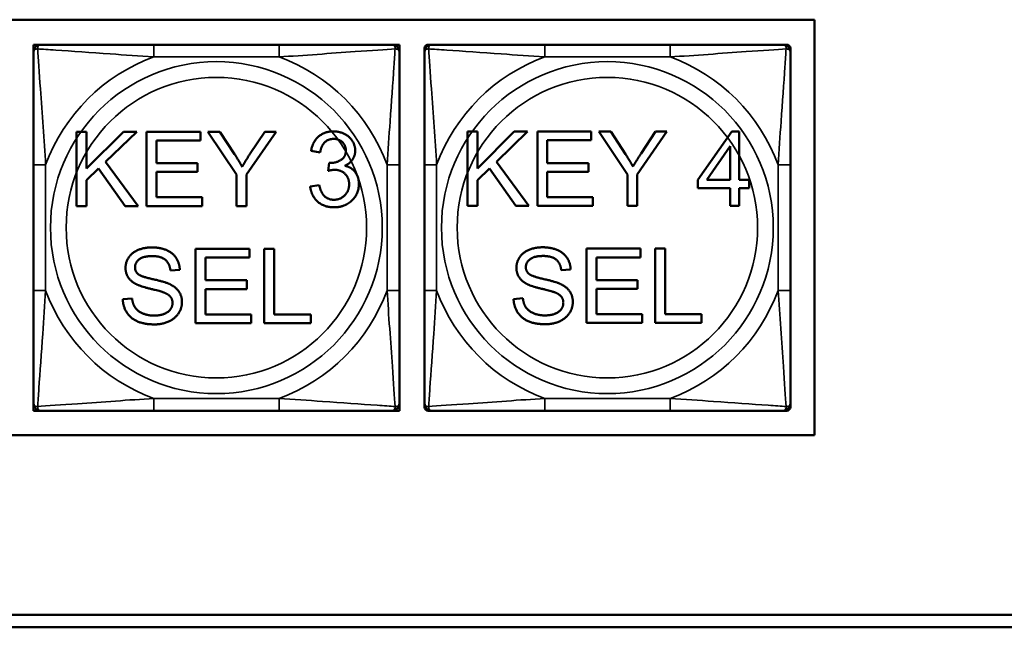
# Model space of a CAD drawing. Header units: inches. Extents: x -32 to 29.2, y -14.4 to 22.6.
# Tile 61 of 256: x -20.8 to -19.2, y -6.2 to -5.2. Entities that reach past the tile are written whole.
import ezdxf

# ---------------------------------------------------------------- set-up
doc = ezdxf.new("R2010")
doc.units = ezdxf.units.IN
doc.header["$MEASUREMENT"] = 0
doc.layers.add('Visible (ANSI)', color=7, linetype='Continuous', lineweight=50)
doc.layers.add('Visible Narrow (ANSI)', color=7, linetype='Continuous', lineweight=35)

msp = doc.modelspace()

# ---------------------------------------------------------------- linework, layer by layer
at = {"layer": 'Visible (ANSI)'}
for p, q in [((-22.1205, -5.2031), (-19.5523, -5.2031)), ((-19.5523, -5.2031), (-19.5523, -5.8736)), ((-20.8131, -5.2434), (-20.8012, -5.2434)), ((-20.8131, -5.2552), (-20.8131, -5.2434)), ((-20.4166, -5.2434), (-20.6189, -5.2434)), ((-20.2343, -5.2434), (-20.2225, -5.2434)), ((-20.2225, -5.2434), (-20.2225, -5.2552)), ((-20.176, -5.2434), (-20.1701, -5.2434)), ((-19.7855, -5.2434), (-19.9878, -5.2434)), ((-19.6032, -5.2434), (-19.5973, -5.2434)), ((-20.182, -5.2552), (-20.182, -5.2493)), ((-19.5914, -5.2493), (-19.5914, -5.2552)), ((-20.7433, -5.3838), (-20.7274, -5.3838)), ((-20.7433, -5.5038), (-20.7433, -5.3838)), ((-20.7274, -5.3838), (-20.7274, -5.4432)), ((-20.7274, -5.4432), (-20.6678, -5.3838)), ((-20.6463, -5.3838), (-20.6966, -5.4325)), ((-20.6678, -5.3838), (-20.6463, -5.3838)), ((-20.6305, -5.3838), (-20.5436, -5.3838)), ((-20.6305, -5.5038), (-20.6305, -5.3838)), ((-20.5436, -5.3838), (-20.5436, -5.398)), ((-20.4851, -5.4529), (-20.5314, -5.3838)), ((-20.5314, -5.3838), (-20.5121, -5.3838)), ((-20.5121, -5.3838), (-20.4884, -5.42)), ((-20.4213, -5.3838), (-20.4692, -5.4529)), ((-20.4631, -5.4191), (-20.4398, -5.3838)), ((-20.4398, -5.3838), (-20.4213, -5.3838)), ((-20.1125, -5.3836), (-20.0966, -5.3836)), ((-20.1125, -5.5036), (-20.1125, -5.3836)), ((-20.0966, -5.3836), (-20.0966, -5.443)), ((-20.0966, -5.443), (-20.037, -5.3836)), ((-20.0155, -5.3836), (-20.0658, -5.4322)), ((-20.037, -5.3836), (-20.0155, -5.3836)), ((-19.9996, -5.3836), (-19.9128, -5.3836)), ((-19.9996, -5.5036), (-19.9996, -5.3836)), ((-19.9128, -5.3836), (-19.9128, -5.3977)), ((-19.8543, -5.4527), (-19.9006, -5.3836)), ((-19.9006, -5.3836), (-19.8813, -5.3836)), ((-19.8813, -5.3836), (-19.8576, -5.4198)), ((-19.7905, -5.3836), (-19.8384, -5.4527)), ((-19.8323, -5.4189), (-19.8089, -5.3836)), ((-19.8089, -5.3836), (-19.7905, -5.3836)), ((-19.7405, -5.4613), (-19.6858, -5.3836)), ((-19.6858, -5.3836), (-19.6738, -5.3836)), ((-19.6738, -5.3836), (-19.6738, -5.4613)), ((-20.5436, -5.398), (-20.6145, -5.398)), ((-20.6145, -5.398), (-20.6145, -5.4347)), ((-19.9128, -5.3977), (-19.9837, -5.3977)), ((-19.9837, -5.3977), (-19.9837, -5.4344)), ((-20.3502, -5.4171), (-20.3649, -5.4144)), ((-19.7261, -5.4613), (-19.6885, -5.4072)), ((-19.6885, -5.4072), (-19.6885, -5.4613)), ((-20.6966, -5.4325), (-20.6441, -5.5038)), ((-20.6145, -5.4347), (-20.5481, -5.4347)), ((-20.5481, -5.4347), (-20.5481, -5.4488)), ((-20.3373, -5.4469), (-20.3358, -5.434)), ((-20.0658, -5.4322), (-20.0133, -5.5036)), ((-19.9837, -5.4344), (-19.9172, -5.4344)), ((-19.9172, -5.4344), (-19.9172, -5.4486)), ((-20.8131, -5.4375), (-20.8131, -5.6398)), ((-20.7078, -5.4432), (-20.7274, -5.4622)), ((-20.665, -5.5038), (-20.7078, -5.4432)), ((-20.5481, -5.4488), (-20.6145, -5.4488)), ((-20.6145, -5.4488), (-20.6145, -5.4896)), ((-20.2225, -5.6398), (-20.2225, -5.4375)), ((-20.182, -5.4375), (-20.182, -5.6398)), ((-20.0769, -5.4429), (-20.0966, -5.462)), ((-20.0342, -5.5036), (-20.0769, -5.4429)), ((-19.9172, -5.4486), (-19.9837, -5.4486)), ((-19.9837, -5.4486), (-19.9837, -5.4894)), ((-19.5914, -5.6398), (-19.5914, -5.4375)), ((-20.7274, -5.4622), (-20.7274, -5.5038)), ((-20.4851, -5.5038), (-20.4851, -5.4529)), ((-20.4692, -5.4529), (-20.4692, -5.5038)), ((-20.0966, -5.462), (-20.0966, -5.5036)), ((-19.8543, -5.5036), (-19.8543, -5.4527)), ((-19.8384, -5.4527), (-19.8384, -5.5036)), ((-19.7405, -5.4749), (-19.7405, -5.4613)), ((-19.6885, -5.4613), (-19.7261, -5.4613)), ((-19.6738, -5.4613), (-19.6576, -5.4613)), ((-19.6576, -5.4613), (-19.6576, -5.4749)), ((-20.3664, -5.472), (-20.3517, -5.47)), ((-19.6885, -5.4749), (-19.7405, -5.4749)), ((-19.6885, -5.5036), (-19.6885, -5.4749)), ((-19.6576, -5.4749), (-19.6738, -5.4749)), ((-19.6738, -5.4749), (-19.6738, -5.5036)), ((-20.6145, -5.4896), (-20.5408, -5.4896)), ((-20.5408, -5.4896), (-20.5408, -5.5038)), ((-19.9837, -5.4894), (-19.91, -5.4894)), ((-19.91, -5.4894), (-19.91, -5.5036)), ((-20.7274, -5.5038), (-20.7433, -5.5038)), ((-20.6441, -5.5038), (-20.665, -5.5038)), ((-20.5408, -5.5038), (-20.6305, -5.5038)), ((-20.4692, -5.5038), (-20.4851, -5.5038)), ((-20.0966, -5.5036), (-20.1125, -5.5036)), ((-20.0133, -5.5036), (-20.0342, -5.5036)), ((-19.91, -5.5036), (-19.9996, -5.5036)), ((-19.8384, -5.5036), (-19.8543, -5.5036)), ((-19.6738, -5.5036), (-19.6885, -5.5036)), ((-20.5513, -5.5726), (-20.4644, -5.5726)), ((-20.5513, -5.6926), (-20.5513, -5.5726)), ((-20.4644, -5.5726), (-20.4644, -5.5868)), ((-20.4404, -5.5726), (-20.4245, -5.5726)), ((-20.4404, -5.6926), (-20.4404, -5.5726)), ((-20.4245, -5.5726), (-20.4245, -5.6785)), ((-19.9204, -5.5724), (-19.8335, -5.5724)), ((-19.9204, -5.6924), (-19.9204, -5.5724)), ((-19.8335, -5.5724), (-19.8335, -5.5866)), ((-19.8096, -5.5724), (-19.7937, -5.5724)), ((-19.8096, -5.6924), (-19.8096, -5.5724)), ((-19.7937, -5.5724), (-19.7937, -5.6782)), ((-20.4644, -5.5868), (-20.5353, -5.5868)), ((-20.5353, -5.5868), (-20.5353, -5.6235)), ((-19.8335, -5.5866), (-19.9045, -5.5866)), ((-19.9045, -5.5866), (-19.9045, -5.6233)), ((-20.5769, -5.6064), (-20.592, -5.6076)), ((-19.946, -5.6062), (-19.9612, -5.6074)), ((-20.5353, -5.6235), (-20.4688, -5.6235)), ((-20.4688, -5.6235), (-20.4688, -5.6377)), ((-19.9045, -5.6233), (-19.838, -5.6233)), ((-19.838, -5.6233), (-19.838, -5.6374)), ((-20.4688, -5.6377), (-20.5353, -5.6377)), ((-20.5353, -5.6377), (-20.5353, -5.6785)), ((-19.838, -5.6374), (-19.9045, -5.6374)), ((-19.9045, -5.6374), (-19.9045, -5.6782)), ((-20.6689, -5.654), (-20.6539, -5.6528)), ((-20.0381, -5.6538), (-20.0231, -5.6525)), ((-20.5353, -5.6785), (-20.4616, -5.6785)), ((-20.4616, -5.6785), (-20.4616, -5.6926)), ((-20.4245, -5.6785), (-20.3654, -5.6785)), ((-20.3654, -5.6785), (-20.3654, -5.6926)), ((-19.9045, -5.6782), (-19.8308, -5.6782)), ((-19.8308, -5.6782), (-19.8308, -5.6924)), ((-19.7937, -5.6782), (-19.7346, -5.6782)), ((-19.7346, -5.6782), (-19.7346, -5.6924)), ((-20.4616, -5.6926), (-20.5513, -5.6926)), ((-20.3654, -5.6926), (-20.4404, -5.6926)), ((-19.8308, -5.6924), (-19.9204, -5.6924)), ((-19.7346, -5.6924), (-19.8096, -5.6924)), ((-20.8131, -5.8339), (-20.8131, -5.8221)), ((-20.2225, -5.8221), (-20.2225, -5.8339)), ((-20.182, -5.828), (-20.182, -5.8221)), ((-19.5914, -5.8221), (-19.5914, -5.828)), ((-20.8012, -5.8339), (-20.8131, -5.8339)), ((-20.6189, -5.8339), (-20.4166, -5.8339)), ((-20.2225, -5.8339), (-20.2343, -5.8339)), ((-20.1701, -5.8339), (-20.176, -5.8339)), ((-19.9878, -5.8339), (-19.7855, -5.8339)), ((-19.5973, -5.8339), (-19.6032, -5.8339)), ((-19.5523, -5.8736), (-22.1205, -5.8736)), ((-27.8004, -6.1634), (-17.5129, -6.1634)), ((-17.5129, -6.1834), (-27.8004, -6.1834))]:
    msp.add_line(p, q, dxfattribs=at)
for centre, radius, start, end in [((-20.8012, -5.2552), 0.0118, 90, 180), ((-20.2343, -5.2552), 0.0118, 0, 90), ((-20.176, -5.2493), 0.00591, 90, 180), ((-20.1701, -5.2552), 0.0118, 90, 180), ((-19.6032, -5.2552), 0.0118, 0, 90), ((-19.5973, -5.2493), 0.00591, 0, 90), ((-20.8012, -5.8221), 0.0118, 180, 270), ((-20.2343, -5.8221), 0.0118, 270, 0), ((-20.1701, -5.8221), 0.0118, 180, 270), ((-20.176, -5.828), 0.00591, 180, 270), ((-19.6032, -5.8221), 0.0118, 270, 0), ((-19.5973, -5.828), 0.00591, 270, 0)]:
    msp.add_arc(centre, radius, start, end, dxfattribs=at)
for points, knots in [([(-20.6189, -5.2434), (-20.6426, -5.2434), (-20.6666, -5.2434), (-20.6899, -5.2434), (-20.7206, -5.2434), (-20.7515, -5.2434), (-20.7747, -5.2434), (-20.7868, -5.2434), (-20.7964, -5.2434), (-20.8012, -5.2434)], [0.2569537, 0.2569537, 0.2569537, 0.2569537, 0.4371919, 0.4371919, 0.4371919, 0.6739428, 0.6739428, 0.6739428, 0.7963818, 0.7963818, 0.7963818, 0.7963818]), ([(-20.2343, -5.2434), (-20.24, -5.2434), (-20.2525, -5.2434), (-20.2678, -5.2434), (-20.2912, -5.2434), (-20.3203, -5.2434), (-20.3494, -5.2434), (-20.3716, -5.2434), (-20.3942, -5.2434), (-20.4166, -5.2434)], [-0.7968224, -0.7968224, -0.7968224, -0.7968224, -0.6514613, -0.6514613, -0.6514613, -0.427691, -0.427691, -0.427691, -0.2569517, -0.2569517, -0.2569517, -0.2569517]), ([(-19.9878, -5.2434), (-20.0115, -5.2434), (-20.0355, -5.2434), (-20.0588, -5.2434), (-20.0895, -5.2434), (-20.1204, -5.2434), (-20.1436, -5.2434), (-20.1557, -5.2434), (-20.1653, -5.2434), (-20.1701, -5.2434)], [0.2569537, 0.2569537, 0.2569537, 0.2569537, 0.4371919, 0.4371919, 0.4371919, 0.6739428, 0.6739428, 0.6739428, 0.7963818, 0.7963818, 0.7963818, 0.7963818]), ([(-19.6032, -5.2434), (-19.6089, -5.2434), (-19.6214, -5.2434), (-19.6367, -5.2434), (-19.6601, -5.2434), (-19.6892, -5.2434), (-19.7183, -5.2434), (-19.7405, -5.2434), (-19.7631, -5.2434), (-19.7855, -5.2434)], [-0.7968224, -0.7968224, -0.7968224, -0.7968224, -0.6514613, -0.6514613, -0.6514613, -0.427691, -0.427691, -0.427691, -0.2569517, -0.2569517, -0.2569517, -0.2569517]), ([(-20.8131, -5.2552), (-20.8131, -5.2609), (-20.8131, -5.2734), (-20.8131, -5.2886), (-20.8131, -5.312), (-20.8131, -5.3412), (-20.8131, -5.3702), (-20.8131, -5.3924), (-20.8131, -5.4151), (-20.8131, -5.4375)], [-0.7968224, -0.7968224, -0.7968224, -0.7968224, -0.6514613, -0.6514613, -0.6514613, -0.427691, -0.427691, -0.427691, -0.2569517, -0.2569517, -0.2569517, -0.2569517]), ([(-20.2225, -5.4375), (-20.2225, -5.4138), (-20.2225, -5.3898), (-20.2225, -5.3665), (-20.2225, -5.3358), (-20.2225, -5.3049), (-20.2225, -5.2817), (-20.2225, -5.2697), (-20.2225, -5.26), (-20.2225, -5.2552)], [0.2569537, 0.2569537, 0.2569537, 0.2569537, 0.4371919, 0.4371919, 0.4371919, 0.6739428, 0.6739428, 0.6739428, 0.7963818, 0.7963818, 0.7963818, 0.7963818]), ([(-20.182, -5.2552), (-20.182, -5.2609), (-20.182, -5.2734), (-20.182, -5.2886), (-20.182, -5.312), (-20.182, -5.3412), (-20.182, -5.3702), (-20.182, -5.3924), (-20.182, -5.4151), (-20.182, -5.4375)], [-0.7968224, -0.7968224, -0.7968224, -0.7968224, -0.6514613, -0.6514613, -0.6514613, -0.427691, -0.427691, -0.427691, -0.2569517, -0.2569517, -0.2569517, -0.2569517]), ([(-19.5914, -5.4375), (-19.5914, -5.4138), (-19.5914, -5.3898), (-19.5914, -5.3665), (-19.5914, -5.3358), (-19.5914, -5.3049), (-19.5914, -5.2817), (-19.5914, -5.2697), (-19.5914, -5.26), (-19.5914, -5.2552)], [0.2569537, 0.2569537, 0.2569537, 0.2569537, 0.4371919, 0.4371919, 0.4371919, 0.6739428, 0.6739428, 0.6739428, 0.7963818, 0.7963818, 0.7963818, 0.7963818]), ([(-20.8131, -5.6398), (-20.8131, -5.6635), (-20.8131, -5.6874), (-20.8131, -5.7108), (-20.8131, -5.7415), (-20.8131, -5.7724), (-20.8131, -5.7956), (-20.8131, -5.8076), (-20.8131, -5.8173), (-20.8131, -5.8221)], [0.2569537, 0.2569537, 0.2569537, 0.2569537, 0.4371919, 0.4371919, 0.4371919, 0.6739428, 0.6739428, 0.6739428, 0.7963818, 0.7963818, 0.7963818, 0.7963818]), ([(-20.2225, -5.8221), (-20.2225, -5.8164), (-20.2225, -5.8039), (-20.2225, -5.7887), (-20.2225, -5.7652), (-20.2225, -5.7361), (-20.2225, -5.707), (-20.2225, -5.6849), (-20.2225, -5.6622), (-20.2225, -5.6398)], [-0.7968224, -0.7968224, -0.7968224, -0.7968224, -0.6514613, -0.6514613, -0.6514613, -0.427691, -0.427691, -0.427691, -0.2569517, -0.2569517, -0.2569517, -0.2569517]), ([(-20.182, -5.6398), (-20.182, -5.6635), (-20.182, -5.6874), (-20.182, -5.7108), (-20.182, -5.7415), (-20.182, -5.7724), (-20.182, -5.7956), (-20.182, -5.8076), (-20.182, -5.8173), (-20.182, -5.8221)], [0.2569537, 0.2569537, 0.2569537, 0.2569537, 0.4371919, 0.4371919, 0.4371919, 0.6739428, 0.6739428, 0.6739428, 0.7963818, 0.7963818, 0.7963818, 0.7963818]), ([(-19.5914, -5.8221), (-19.5914, -5.8164), (-19.5914, -5.8039), (-19.5914, -5.7887), (-19.5914, -5.7652), (-19.5914, -5.7361), (-19.5914, -5.707), (-19.5914, -5.6849), (-19.5914, -5.6622), (-19.5914, -5.6398)], [-0.7968224, -0.7968224, -0.7968224, -0.7968224, -0.6514613, -0.6514613, -0.6514613, -0.427691, -0.427691, -0.427691, -0.2569517, -0.2569517, -0.2569517, -0.2569517]), ([(-20.8012, -5.8339), (-20.7955, -5.8339), (-20.783, -5.8339), (-20.7678, -5.8339), (-20.7444, -5.8339), (-20.7152, -5.8339), (-20.6862, -5.8339), (-20.664, -5.8339), (-20.6413, -5.8339), (-20.6189, -5.8339)], [-0.7968224, -0.7968224, -0.7968224, -0.7968224, -0.6514613, -0.6514613, -0.6514613, -0.427691, -0.427691, -0.427691, -0.2569517, -0.2569517, -0.2569517, -0.2569517]), ([(-20.4166, -5.8339), (-20.393, -5.8339), (-20.369, -5.8339), (-20.3456, -5.8339), (-20.3149, -5.8339), (-20.2841, -5.8339), (-20.2608, -5.8339), (-20.2488, -5.8339), (-20.2392, -5.8339), (-20.2343, -5.8339)], [0.2569537, 0.2569537, 0.2569537, 0.2569537, 0.4371919, 0.4371919, 0.4371919, 0.6739428, 0.6739428, 0.6739428, 0.7963818, 0.7963818, 0.7963818, 0.7963818]), ([(-20.1701, -5.8339), (-20.1644, -5.8339), (-20.1519, -5.8339), (-20.1367, -5.8339), (-20.1133, -5.8339), (-20.0841, -5.8339), (-20.0551, -5.8339), (-20.0329, -5.8339), (-20.0102, -5.8339), (-19.9878, -5.8339)], [-0.7968224, -0.7968224, -0.7968224, -0.7968224, -0.6514613, -0.6514613, -0.6514613, -0.427691, -0.427691, -0.427691, -0.2569517, -0.2569517, -0.2569517, -0.2569517]), ([(-19.7855, -5.8339), (-19.7619, -5.8339), (-19.7379, -5.8339), (-19.7145, -5.8339), (-19.6838, -5.8339), (-19.653, -5.8339), (-19.6297, -5.8339), (-19.6177, -5.8339), (-19.6081, -5.8339), (-19.6032, -5.8339)], [0.2569537, 0.2569537, 0.2569537, 0.2569537, 0.4371919, 0.4371919, 0.4371919, 0.6739428, 0.6739428, 0.6739428, 0.7963818, 0.7963818, 0.7963818, 0.7963818])]:
    msp.add_open_spline(points, degree=3, knots=knots, dxfattribs=at)
for points in [[(-20.3649, -5.4144), (-20.3622, -5.3996), (-20.3431, -5.3833), (-20.3288, -5.3833)], [(-20.3288, -5.3833), (-20.319, -5.3833), (-20.3025, -5.3918), (-20.2937, -5.4063), (-20.2937, -5.4144)], [(-20.3285, -5.3954), (-20.3371, -5.3954), (-20.3486, -5.4062), (-20.3502, -5.4171)], [(-20.3089, -5.4142), (-20.3089, -5.406), (-20.3199, -5.3954), (-20.3285, -5.3954)], [(-20.4762, -5.4403), (-20.4708, -5.4309), (-20.4631, -5.4191)], [(-20.3334, -5.4342), (-20.324, -5.4342), (-20.3089, -5.4243), (-20.3089, -5.4142)], [(-20.2937, -5.4144), (-20.2937, -5.4222), (-20.302, -5.435), (-20.3103, -5.4388)], [(-19.8453, -5.4401), (-19.8399, -5.4307), (-19.8323, -5.4189)], [(-20.4884, -5.42), (-20.4817, -5.4301), (-20.4762, -5.4403)], [(-20.3358, -5.434), (-20.3342, -5.4342), (-20.3334, -5.4342)], [(-19.8576, -5.4198), (-19.8509, -5.4299), (-19.8453, -5.4401)], [(-20.327, -5.4453), (-20.3311, -5.4453), (-20.3373, -5.4469)], [(-20.3035, -5.4686), (-20.3035, -5.4584), (-20.3167, -5.4453), (-20.327, -5.4453)], [(-20.3103, -5.4388), (-20.2995, -5.4412), (-20.2878, -5.4567), (-20.2878, -5.4683)], [(-20.3283, -5.5058), (-20.3441, -5.5058), (-20.3649, -5.487), (-20.3664, -5.472)], [(-20.3517, -5.47), (-20.3491, -5.4826), (-20.337, -5.4936), (-20.3282, -5.4936)], [(-20.2878, -5.4683), (-20.2878, -5.484), (-20.3108, -5.5058), (-20.3283, -5.5058)], [(-20.3282, -5.4936), (-20.3178, -5.4936), (-20.3035, -5.4792), (-20.3035, -5.4686)], [(-20.6644, -5.6036), (-20.6644, -5.5945), (-20.6541, -5.5788), (-20.6342, -5.5705), (-20.622, -5.5705)], [(-20.622, -5.5705), (-20.6087, -5.5705), (-20.5883, -5.5791), (-20.5772, -5.5959), (-20.5769, -5.6064)], [(-20.0336, -5.6034), (-20.0336, -5.5943), (-20.0232, -5.5785), (-20.0034, -5.5703), (-19.9912, -5.5703)], [(-19.9912, -5.5703), (-19.9779, -5.5703), (-19.9575, -5.5789), (-19.9464, -5.5956), (-19.946, -5.6062)], [(-20.6214, -5.5845), (-20.6359, -5.5845), (-20.6491, -5.5951), (-20.6491, -5.6026)], [(-20.592, -5.6076), (-20.5932, -5.5961), (-20.6075, -5.5845), (-20.6214, -5.5845)], [(-19.9906, -5.5843), (-20.005, -5.5843), (-20.0183, -5.5949), (-20.0183, -5.6023)], [(-19.9612, -5.6074), (-19.9624, -5.5959), (-19.9767, -5.5843), (-19.9906, -5.5843)], [(-20.6474, -5.6297), (-20.656, -5.6252), (-20.6644, -5.6119), (-20.6644, -5.6036)], [(-20.6491, -5.6026), (-20.6491, -5.609), (-20.6445, -5.6133)], [(-20.0166, -5.6295), (-20.0252, -5.625), (-20.0336, -5.6117), (-20.0336, -5.6034)], [(-20.0183, -5.6023), (-20.0183, -5.6088), (-20.0136, -5.613)], [(-20.6445, -5.6133), (-20.6398, -5.6174), (-20.6009, -5.6261), (-20.5937, -5.6294)], [(-20.0136, -5.613), (-20.009, -5.6171), (-19.9701, -5.6259), (-19.9629, -5.6292)], [(-20.6027, -5.6432), (-20.6075, -5.6412), (-20.6407, -5.6333), (-20.6474, -5.6297)], [(-20.5937, -5.6294), (-20.5833, -5.6343), (-20.5733, -5.6491), (-20.5733, -5.6587)], [(-19.9718, -5.6429), (-19.9767, -5.641), (-20.0099, -5.6331), (-20.0166, -5.6295)], [(-19.9629, -5.6292), (-19.9524, -5.6341), (-19.9425, -5.6489), (-19.9425, -5.6585)], [(-20.6177, -5.6947), (-20.634, -5.6947), (-20.656, -5.6851), (-20.6685, -5.6661), (-20.6689, -5.654)], [(-20.6539, -5.6528), (-20.6528, -5.6618), (-20.645, -5.6733), (-20.6286, -5.6805), (-20.6184, -5.6805)], [(-20.5886, -5.6601), (-20.5886, -5.6544), (-20.5951, -5.646), (-20.6027, -5.6432)], [(-19.9868, -5.6944), (-20.0032, -5.6944), (-20.0252, -5.6849), (-20.0377, -5.6659), (-20.0381, -5.6538)], [(-20.0231, -5.6525), (-20.022, -5.6616), (-20.0142, -5.6731), (-19.9978, -5.6802), (-19.9876, -5.6802)], [(-19.9578, -5.6599), (-19.9578, -5.6542), (-19.9642, -5.6458), (-19.9718, -5.6429)], [(-20.6184, -5.6805), (-20.6093, -5.6805), (-20.5953, -5.6751), (-20.5886, -5.6657), (-20.5886, -5.6601)], [(-20.5733, -5.6587), (-20.5733, -5.6683), (-20.5843, -5.6852), (-20.6049, -5.6947), (-20.6177, -5.6947)], [(-19.9876, -5.6802), (-19.9785, -5.6802), (-19.9645, -5.6749), (-19.9578, -5.6654), (-19.9578, -5.6599)], [(-19.9425, -5.6585), (-19.9425, -5.6681), (-19.9535, -5.685), (-19.974, -5.6944), (-19.9868, -5.6944)]]:
    msp.add_open_spline(points, degree=2, dxfattribs=at)
at = {"layer": 'Visible Narrow (ANSI)'}
for p, q in [((-20.6189, -5.2434), (-20.6189, -5.2631)), ((-20.4166, -5.2434), (-20.4166, -5.2631)), ((-19.9878, -5.2434), (-19.9878, -5.2631)), ((-19.7855, -5.2434), (-19.7855, -5.2631)), ((-20.6189, -5.2631), (-20.4166, -5.2631)), ((-19.9878, -5.2631), (-19.7855, -5.2631)), ((-20.8131, -5.4375), (-20.7934, -5.4375)), ((-20.7934, -5.6398), (-20.7934, -5.4375)), ((-20.2422, -5.4375), (-20.2422, -5.6398)), ((-20.2225, -5.4375), (-20.2422, -5.4375)), ((-20.182, -5.4375), (-20.1623, -5.4375)), ((-20.1623, -5.6398), (-20.1623, -5.4375)), ((-19.6111, -5.4375), (-19.6111, -5.6398)), ((-19.5914, -5.4375), (-19.6111, -5.4375)), ((-20.8131, -5.6398), (-20.7934, -5.6398)), ((-20.2225, -5.6398), (-20.2422, -5.6398)), ((-20.182, -5.6398), (-20.1623, -5.6398)), ((-19.5914, -5.6398), (-19.6111, -5.6398)), ((-20.4166, -5.8142), (-20.6189, -5.8142)), ((-20.6189, -5.8339), (-20.6189, -5.8142)), ((-20.4166, -5.8339), (-20.4166, -5.8142)), ((-19.7855, -5.8142), (-19.9878, -5.8142)), ((-19.9878, -5.8339), (-19.9878, -5.8142)), ((-19.7855, -5.8339), (-19.7855, -5.8142))]:
    msp.add_line(p, q, dxfattribs=at)
for centre, radius in [((-20.5178, -5.5386), 0.2678), ((-19.8867, -5.5386), 0.2678), ((-20.5178, -5.5386), 0.2424), ((-19.8867, -5.5386), 0.2424)]:
    msp.add_circle(centre, radius, dxfattribs=at)
for centre, start, end in [((-20.5178, -5.5386), 110.1547, 159.8453), ((-20.5178, -5.5386), 20.1547, 69.8453), ((-19.8867, -5.5386), 110.1547, 159.8453), ((-19.8867, -5.5386), 20.1547, 69.8453), ((-20.5178, -5.5386), 200.1547, 249.8453), ((-20.5178, -5.5386), 290.1547, 339.8453), ((-19.8867, -5.5386), 200.1547, 249.8453), ((-19.8867, -5.5386), 290.1547, 339.8453)]:
    msp.add_arc(centre, 0.2936, start, end, dxfattribs=at)
for points, knots in [([(-20.8062, -5.2502), (-20.8062, -5.2494), (-20.8062, -5.2486), (-20.8059, -5.2472), (-20.8057, -5.2465), (-20.8053, -5.2456), (-20.8051, -5.2453), (-20.8048, -5.2449), (-20.8047, -5.2447), (-20.8043, -5.2444), (-20.8041, -5.2443), (-20.8036, -5.2439), (-20.8032, -5.2437), (-20.8023, -5.2434), (-20.8018, -5.2434), (-20.8012, -5.2434)], [-0.00023197, -0.00023197, -0.00023197, -0.00023197, 0.00913095, 0.00913095, 0.01983142, 0.01983142, 0.02651922, 0.02651922, 0.02986312, 0.02986312, 0.03521335, 0.03521335, 0.04377373, 0.04377373, 0.0532704, 0.0532704, 0.0532704, 0.0532704]), ([(-20.2343, -5.2434), (-20.2338, -5.2434), (-20.2333, -5.2434), (-20.2324, -5.2437), (-20.232, -5.2439), (-20.2314, -5.2443), (-20.2312, -5.2444), (-20.2309, -5.2447), (-20.2308, -5.2449), (-20.2305, -5.2453), (-20.2303, -5.2456), (-20.2298, -5.2465), (-20.2296, -5.2472), (-20.2294, -5.2486), (-20.2293, -5.2494), (-20.2294, -5.2502)], [-0.0532704, -0.0532704, -0.0532704, -0.0532704, -0.04377373, -0.04377373, -0.03521335, -0.03521335, -0.02986312, -0.02986312, -0.02651922, -0.02651922, -0.01983142, -0.01983142, -0.00913095, -0.00913095, 0.00023197, 0.00023197, 0.00023197, 0.00023197]), ([(-20.1751, -5.2502), (-20.1751, -5.2494), (-20.1751, -5.2486), (-20.1748, -5.2472), (-20.1746, -5.2465), (-20.1742, -5.2456), (-20.174, -5.2453), (-20.1737, -5.2449), (-20.1736, -5.2447), (-20.1732, -5.2444), (-20.173, -5.2443), (-20.1725, -5.2439), (-20.1721, -5.2437), (-20.1712, -5.2434), (-20.1707, -5.2434), (-20.1701, -5.2434)], [-0.00023197, -0.00023197, -0.00023197, -0.00023197, 0.00913095, 0.00913095, 0.01983142, 0.01983142, 0.02651922, 0.02651922, 0.02986312, 0.02986312, 0.03521335, 0.03521335, 0.04377373, 0.04377373, 0.0532704, 0.0532704, 0.0532704, 0.0532704]), ([(-19.6032, -5.2434), (-19.6027, -5.2434), (-19.6022, -5.2434), (-19.6013, -5.2437), (-19.6009, -5.2439), (-19.6003, -5.2443), (-19.6001, -5.2444), (-19.5998, -5.2447), (-19.5997, -5.2449), (-19.5994, -5.2453), (-19.5992, -5.2456), (-19.5987, -5.2465), (-19.5985, -5.2472), (-19.5983, -5.2486), (-19.5982, -5.2494), (-19.5983, -5.2502)], [-0.0532704, -0.0532704, -0.0532704, -0.0532704, -0.04377373, -0.04377373, -0.03521335, -0.03521335, -0.02986312, -0.02986312, -0.02651922, -0.02651922, -0.01983142, -0.01983142, -0.00913095, -0.00913095, 0.00023197, 0.00023197, 0.00023197, 0.00023197]), ([(-20.8131, -5.2552), (-20.8131, -5.2546), (-20.813, -5.2541), (-20.8127, -5.2533), (-20.8126, -5.2529), (-20.8122, -5.2523), (-20.812, -5.2521), (-20.8117, -5.2518), (-20.8116, -5.2517), (-20.8111, -5.2513), (-20.8108, -5.2511), (-20.8099, -5.2507), (-20.8092, -5.2505), (-20.8078, -5.2503), (-20.807, -5.2502), (-20.8062, -5.2502)], [-0.0532704, -0.0532704, -0.0532704, -0.0532704, -0.04377373, -0.04377373, -0.03521335, -0.03521335, -0.02986312, -0.02986312, -0.02651922, -0.02651922, -0.01983142, -0.01983142, -0.00913095, -0.00913095, 0.00023197, 0.00023197, 0.00023197, 0.00023197]), ([(-20.8062, -5.2502), (-20.7985, -5.2507), (-20.7885, -5.2514), (-20.7515, -5.2538), (-20.7198, -5.2561), (-20.6655, -5.26), (-20.6423, -5.2616), (-20.6189, -5.2631)], [-0.7478145, -0.7478145, -0.7478145, -0.7478145, -0.6493253, -0.6493253, -0.427691, -0.427691, -0.2569537, -0.2569537, -0.2569537, -0.2569537]), ([(-20.7934, -5.4375), (-20.7958, -5.397), (-20.7991, -5.3547), (-20.8037, -5.289), (-20.8053, -5.2646), (-20.8062, -5.2502)], [0.2569517, 0.2569517, 0.2569517, 0.2569517, 0.5559983, 0.5559983, 0.7482818, 0.7482818, 0.7482818, 0.7482818]), ([(-20.4166, -5.2631), (-20.3762, -5.2607), (-20.3338, -5.2574), (-20.2681, -5.2527), (-20.2437, -5.2511), (-20.2294, -5.2502)], [0.2569517, 0.2569517, 0.2569517, 0.2569517, 0.5559983, 0.5559983, 0.7482818, 0.7482818, 0.7482818, 0.7482818]), ([(-20.2294, -5.2502), (-20.2298, -5.2579), (-20.2305, -5.2679), (-20.233, -5.3049), (-20.2353, -5.3366), (-20.2391, -5.3909), (-20.2408, -5.4141), (-20.2422, -5.4375)], [-0.7478145, -0.7478145, -0.7478145, -0.7478145, -0.6493253, -0.6493253, -0.427691, -0.427691, -0.2569537, -0.2569537, -0.2569537, -0.2569537]), ([(-20.2294, -5.2502), (-20.2285, -5.2502), (-20.2278, -5.2503), (-20.2263, -5.2505), (-20.2256, -5.2507), (-20.2247, -5.2511), (-20.2244, -5.2513), (-20.224, -5.2517), (-20.2239, -5.2518), (-20.2236, -5.2521), (-20.2234, -5.2523), (-20.223, -5.2529), (-20.2228, -5.2533), (-20.2226, -5.2541), (-20.2225, -5.2546), (-20.2225, -5.2552)], [-0.00023197, -0.00023197, -0.00023197, -0.00023197, 0.00913095, 0.00913095, 0.01983142, 0.01983142, 0.02651922, 0.02651922, 0.02986312, 0.02986312, 0.03521335, 0.03521335, 0.04377373, 0.04377373, 0.0532704, 0.0532704, 0.0532704, 0.0532704]), ([(-20.182, -5.2552), (-20.182, -5.2546), (-20.1819, -5.2541), (-20.1816, -5.2533), (-20.1815, -5.2529), (-20.1811, -5.2523), (-20.1809, -5.2521), (-20.1806, -5.2518), (-20.1805, -5.2517), (-20.18, -5.2513), (-20.1797, -5.2511), (-20.1788, -5.2507), (-20.1781, -5.2505), (-20.1767, -5.2503), (-20.1759, -5.2502), (-20.1751, -5.2502)], [-0.0532704, -0.0532704, -0.0532704, -0.0532704, -0.04377373, -0.04377373, -0.03521335, -0.03521335, -0.02986312, -0.02986312, -0.02651922, -0.02651922, -0.01983142, -0.01983142, -0.00913095, -0.00913095, 0.00023197, 0.00023197, 0.00023197, 0.00023197]), ([(-20.1751, -5.2502), (-20.1674, -5.2507), (-20.1574, -5.2514), (-20.1204, -5.2538), (-20.0887, -5.2561), (-20.0344, -5.26), (-20.0112, -5.2616), (-19.9878, -5.2631)], [-0.7478145, -0.7478145, -0.7478145, -0.7478145, -0.6493253, -0.6493253, -0.427691, -0.427691, -0.2569537, -0.2569537, -0.2569537, -0.2569537]), ([(-20.1623, -5.4375), (-20.1647, -5.397), (-20.168, -5.3547), (-20.1726, -5.289), (-20.1742, -5.2646), (-20.1751, -5.2502)], [0.2569517, 0.2569517, 0.2569517, 0.2569517, 0.5559983, 0.5559983, 0.7482818, 0.7482818, 0.7482818, 0.7482818]), ([(-19.7855, -5.2631), (-19.7451, -5.2607), (-19.7027, -5.2574), (-19.637, -5.2527), (-19.6126, -5.2511), (-19.5983, -5.2502)], [0.2569517, 0.2569517, 0.2569517, 0.2569517, 0.5559983, 0.5559983, 0.7482818, 0.7482818, 0.7482818, 0.7482818]), ([(-19.5983, -5.2502), (-19.5987, -5.2579), (-19.5994, -5.2679), (-19.6019, -5.3049), (-19.6042, -5.3366), (-19.608, -5.3909), (-19.6097, -5.4141), (-19.6111, -5.4375)], [-0.7478145, -0.7478145, -0.7478145, -0.7478145, -0.6493253, -0.6493253, -0.427691, -0.427691, -0.2569537, -0.2569537, -0.2569537, -0.2569537]), ([(-19.5983, -5.2502), (-19.5974, -5.2502), (-19.5967, -5.2503), (-19.5952, -5.2505), (-19.5945, -5.2507), (-19.5936, -5.2511), (-19.5933, -5.2513), (-19.5929, -5.2517), (-19.5928, -5.2518), (-19.5925, -5.2521), (-19.5923, -5.2523), (-19.5919, -5.2529), (-19.5917, -5.2533), (-19.5915, -5.2541), (-19.5914, -5.2546), (-19.5914, -5.2552)], [-0.00023197, -0.00023197, -0.00023197, -0.00023197, 0.00913095, 0.00913095, 0.01983142, 0.01983142, 0.02651922, 0.02651922, 0.02986312, 0.02986312, 0.03521335, 0.03521335, 0.04377373, 0.04377373, 0.0532704, 0.0532704, 0.0532704, 0.0532704]), ([(-20.8062, -5.8271), (-20.8057, -5.8194), (-20.8051, -5.8094), (-20.8026, -5.7724), (-20.8003, -5.7406), (-20.7964, -5.6864), (-20.7948, -5.6632), (-20.7934, -5.6398)], [-0.7478145, -0.7478145, -0.7478145, -0.7478145, -0.6493253, -0.6493253, -0.427691, -0.427691, -0.2569537, -0.2569537, -0.2569537, -0.2569537]), ([(-20.2422, -5.6398), (-20.2398, -5.6803), (-20.2365, -5.7226), (-20.2319, -5.7883), (-20.2303, -5.8127), (-20.2294, -5.8271)], [0.2569517, 0.2569517, 0.2569517, 0.2569517, 0.5559983, 0.5559983, 0.7482818, 0.7482818, 0.7482818, 0.7482818]), ([(-20.1751, -5.8271), (-20.1746, -5.8194), (-20.174, -5.8094), (-20.1715, -5.7724), (-20.1692, -5.7406), (-20.1653, -5.6864), (-20.1637, -5.6632), (-20.1623, -5.6398)], [-0.7478145, -0.7478145, -0.7478145, -0.7478145, -0.6493253, -0.6493253, -0.427691, -0.427691, -0.2569537, -0.2569537, -0.2569537, -0.2569537]), ([(-19.6111, -5.6398), (-19.6087, -5.6803), (-19.6054, -5.7226), (-19.6008, -5.7883), (-19.5992, -5.8127), (-19.5983, -5.8271)], [0.2569517, 0.2569517, 0.2569517, 0.2569517, 0.5559983, 0.5559983, 0.7482818, 0.7482818, 0.7482818, 0.7482818]), ([(-20.6189, -5.8142), (-20.6594, -5.8166), (-20.7018, -5.8199), (-20.7674, -5.8245), (-20.7918, -5.8261), (-20.8062, -5.8271)], [0.2569517, 0.2569517, 0.2569517, 0.2569517, 0.5559983, 0.5559983, 0.7482818, 0.7482818, 0.7482818, 0.7482818]), ([(-20.2294, -5.8271), (-20.237, -5.8266), (-20.247, -5.8259), (-20.2841, -5.8235), (-20.3158, -5.8212), (-20.37, -5.8173), (-20.3933, -5.8156), (-20.4166, -5.8142)], [-0.7478145, -0.7478145, -0.7478145, -0.7478145, -0.6493253, -0.6493253, -0.427691, -0.427691, -0.2569537, -0.2569537, -0.2569537, -0.2569537]), ([(-19.9878, -5.8142), (-20.0283, -5.8166), (-20.0707, -5.8199), (-20.1363, -5.8245), (-20.1607, -5.8261), (-20.1751, -5.8271)], [0.2569517, 0.2569517, 0.2569517, 0.2569517, 0.5559983, 0.5559983, 0.7482818, 0.7482818, 0.7482818, 0.7482818]), ([(-19.5983, -5.8271), (-19.6059, -5.8266), (-19.6159, -5.8259), (-19.653, -5.8235), (-19.6847, -5.8212), (-19.7389, -5.8173), (-19.7622, -5.8156), (-19.7855, -5.8142)], [-0.7478145, -0.7478145, -0.7478145, -0.7478145, -0.6493253, -0.6493253, -0.427691, -0.427691, -0.2569537, -0.2569537, -0.2569537, -0.2569537]), ([(-20.8062, -5.8271), (-20.807, -5.8271), (-20.8078, -5.827), (-20.8092, -5.8268), (-20.8099, -5.8266), (-20.8108, -5.8262), (-20.8111, -5.826), (-20.8116, -5.8256), (-20.8117, -5.8255), (-20.812, -5.8252), (-20.8122, -5.825), (-20.8126, -5.8244), (-20.8127, -5.824), (-20.813, -5.8231), (-20.8131, -5.8226), (-20.8131, -5.8221)], [-0.00023197, -0.00023197, -0.00023197, -0.00023197, 0.00913095, 0.00913095, 0.01983142, 0.01983142, 0.02651922, 0.02651922, 0.02986312, 0.02986312, 0.03521335, 0.03521335, 0.04377373, 0.04377373, 0.0532704, 0.0532704, 0.0532704, 0.0532704]), ([(-20.8012, -5.8339), (-20.8018, -5.8339), (-20.8023, -5.8339), (-20.8032, -5.8336), (-20.8036, -5.8334), (-20.8041, -5.833), (-20.8043, -5.8329), (-20.8047, -5.8326), (-20.8048, -5.8324), (-20.8051, -5.832), (-20.8053, -5.8317), (-20.8057, -5.8308), (-20.8059, -5.8301), (-20.8062, -5.8287), (-20.8062, -5.8279), (-20.8062, -5.8271)], [-0.0532704, -0.0532704, -0.0532704, -0.0532704, -0.04377373, -0.04377373, -0.03521335, -0.03521335, -0.02986312, -0.02986312, -0.02651922, -0.02651922, -0.01983142, -0.01983142, -0.00913095, -0.00913095, 0.00023197, 0.00023197, 0.00023197, 0.00023197]), ([(-20.2294, -5.8271), (-20.2293, -5.8279), (-20.2294, -5.8287), (-20.2296, -5.8301), (-20.2298, -5.8308), (-20.2303, -5.8317), (-20.2305, -5.832), (-20.2308, -5.8324), (-20.2309, -5.8326), (-20.2312, -5.8329), (-20.2314, -5.833), (-20.232, -5.8334), (-20.2324, -5.8336), (-20.2333, -5.8339), (-20.2338, -5.8339), (-20.2343, -5.8339)], [-0.00023197, -0.00023197, -0.00023197, -0.00023197, 0.00913095, 0.00913095, 0.01983142, 0.01983142, 0.02651922, 0.02651922, 0.02986312, 0.02986312, 0.03521335, 0.03521335, 0.04377373, 0.04377373, 0.0532704, 0.0532704, 0.0532704, 0.0532704]), ([(-20.2225, -5.8221), (-20.2225, -5.8226), (-20.2226, -5.8231), (-20.2228, -5.824), (-20.223, -5.8244), (-20.2234, -5.825), (-20.2236, -5.8252), (-20.2239, -5.8255), (-20.224, -5.8256), (-20.2244, -5.826), (-20.2247, -5.8262), (-20.2256, -5.8266), (-20.2263, -5.8268), (-20.2278, -5.827), (-20.2285, -5.8271), (-20.2294, -5.8271)], [-0.0532704, -0.0532704, -0.0532704, -0.0532704, -0.04377373, -0.04377373, -0.03521335, -0.03521335, -0.02986312, -0.02986312, -0.02651922, -0.02651922, -0.01983142, -0.01983142, -0.00913095, -0.00913095, 0.00023197, 0.00023197, 0.00023197, 0.00023197]), ([(-20.1751, -5.8271), (-20.1759, -5.8271), (-20.1767, -5.827), (-20.1781, -5.8268), (-20.1788, -5.8266), (-20.1797, -5.8262), (-20.18, -5.826), (-20.1805, -5.8256), (-20.1806, -5.8255), (-20.1809, -5.8252), (-20.1811, -5.825), (-20.1815, -5.8244), (-20.1816, -5.824), (-20.1819, -5.8231), (-20.182, -5.8226), (-20.182, -5.8221)], [-0.00023197, -0.00023197, -0.00023197, -0.00023197, 0.00913095, 0.00913095, 0.01983142, 0.01983142, 0.02651922, 0.02651922, 0.02986312, 0.02986312, 0.03521335, 0.03521335, 0.04377373, 0.04377373, 0.0532704, 0.0532704, 0.0532704, 0.0532704]), ([(-20.1701, -5.8339), (-20.1707, -5.8339), (-20.1712, -5.8339), (-20.1721, -5.8336), (-20.1725, -5.8334), (-20.173, -5.833), (-20.1732, -5.8329), (-20.1736, -5.8326), (-20.1737, -5.8324), (-20.174, -5.832), (-20.1742, -5.8317), (-20.1746, -5.8308), (-20.1748, -5.8301), (-20.1751, -5.8287), (-20.1751, -5.8279), (-20.1751, -5.8271)], [-0.0532704, -0.0532704, -0.0532704, -0.0532704, -0.04377373, -0.04377373, -0.03521335, -0.03521335, -0.02986312, -0.02986312, -0.02651922, -0.02651922, -0.01983142, -0.01983142, -0.00913095, -0.00913095, 0.00023197, 0.00023197, 0.00023197, 0.00023197]), ([(-19.5983, -5.8271), (-19.5982, -5.8279), (-19.5983, -5.8287), (-19.5985, -5.8301), (-19.5987, -5.8308), (-19.5992, -5.8317), (-19.5994, -5.832), (-19.5997, -5.8324), (-19.5998, -5.8326), (-19.6001, -5.8329), (-19.6003, -5.833), (-19.6009, -5.8334), (-19.6013, -5.8336), (-19.6022, -5.8339), (-19.6027, -5.8339), (-19.6032, -5.8339)], [-0.00023197, -0.00023197, -0.00023197, -0.00023197, 0.00913095, 0.00913095, 0.01983142, 0.01983142, 0.02651922, 0.02651922, 0.02986312, 0.02986312, 0.03521335, 0.03521335, 0.04377373, 0.04377373, 0.0532704, 0.0532704, 0.0532704, 0.0532704]), ([(-19.5914, -5.8221), (-19.5914, -5.8226), (-19.5915, -5.8231), (-19.5917, -5.824), (-19.5919, -5.8244), (-19.5923, -5.825), (-19.5925, -5.8252), (-19.5928, -5.8255), (-19.5929, -5.8256), (-19.5933, -5.826), (-19.5936, -5.8262), (-19.5945, -5.8266), (-19.5952, -5.8268), (-19.5967, -5.827), (-19.5974, -5.8271), (-19.5983, -5.8271)], [-0.0532704, -0.0532704, -0.0532704, -0.0532704, -0.04377373, -0.04377373, -0.03521335, -0.03521335, -0.02986312, -0.02986312, -0.02651922, -0.02651922, -0.01983142, -0.01983142, -0.00913095, -0.00913095, 0.00023197, 0.00023197, 0.00023197, 0.00023197])]:
    msp.add_open_spline(points, degree=3, knots=knots, dxfattribs=at)

doc.saveas('drawing.dxf')
